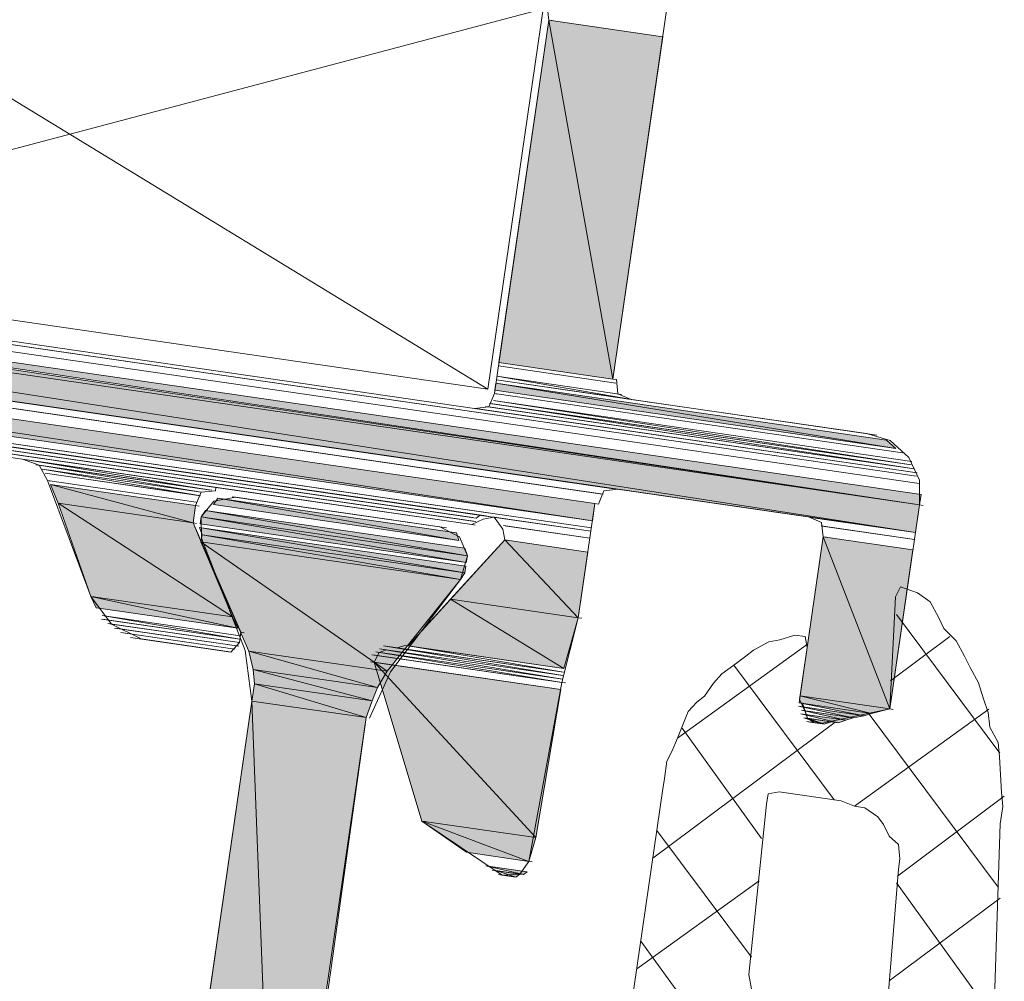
# Model space of a CAD drawing. Header units: millimetres. Extents: x 4446500 to 4448127, y 8380488 to 8381436.
# Tile 20 of 30: x 4448030 to 4448046, y 8381046 to 8381061. Entities that reach past the tile are written whole.
import ezdxf

# ---------------------------------------------------------------- set-up
doc = ezdxf.new("R2010")
doc.units = ezdxf.units.MM
doc.layers.add('Импорт в семействах', color=7, linetype='Continuous', lineweight=18)
doc.layers.add('Элементы узлов', color=7, linetype='Continuous', lineweight=18)

# ---------------------------------------------------------------- blocks, each defined once
blk = doc.blocks.new('Витражная стойка в сборе - Окно для витража_dwg-21250016-Разрез 2-2')
at = {"layer": 'Импорт в семействах'}
for points in [[(4448039.372, 8381055.111), (4448037.578, 8381055.372), (4448038.361, 8381060.754)], [(4448039.372, 8381055.111), (4448038.361, 8381060.754), (4448040.155, 8381060.493)], [(4448044.192, 8381053.134), (4448000.374, 8381059.502), (4448000.398, 8381059.665), (4448013.341, 8381057.735)], [(4448044.129, 8381052.699), (4448000.311, 8381059.067), (4448000.374, 8381059.502), (4448013.341, 8381057.486)], [(4448044.129, 8381052.699), (4448000.374, 8381059.502), (4448044.192, 8381053.134)], [(4448039.048, 8381052.882), (4448000.232, 8381058.524), (4448000.272, 8381058.796), (4448013.341, 8381056.803)], [(4448039.048, 8381052.882), (4448000.272, 8381058.796), (4448039.088, 8381053.154)], [(4448044.192, 8381053.134), (4448013.341, 8381057.784), (4448044.216, 8381053.297)], [(4448043.821, 8381054.021), (4448037.515, 8381054.937), (4448037.531, 8381055.046)], [(4448043.821, 8381054.021), (4448037.531, 8381055.046), (4448043.674, 8381054.153)], [(4448032.771, 8381052.851), (4448030.651, 8381053.159), (4448030.527, 8381053.455)], [(4448032.771, 8381052.851), (4448030.527, 8381053.455), (4448032.81, 8381053.123)], [(4448033.389, 8381051.373), (4448031.16, 8381051.697), (4448030.651, 8381053.159)], [(4448033.389, 8381051.373), (4448030.651, 8381053.159), (4448032.771, 8381052.851)], [(4448036.95, 8381052.577), (4448033.09, 8381053.138), (4448033.16, 8381053.239)], [(4448036.95, 8381052.577), (4448033.16, 8381053.239), (4448036.911, 8381052.693)], [(4448037.082, 8381052.336), (4448032.895, 8381052.944), (4448032.966, 8381053.045)], [(4448037.082, 8381052.336), (4448032.966, 8381053.045), (4448037.043, 8381052.453)], [(4448037.066, 8381052.227), (4448032.88, 8381052.835), (4448032.895, 8381052.944)], [(4448037.066, 8381052.227), (4448032.895, 8381052.944), (4448037.082, 8381052.336)], [(4448037.042, 8381052.064), (4448032.91, 8381052.664), (4448032.872, 8381052.781)], [(4448037.042, 8381052.064), (4448032.872, 8381052.781), (4448037.058, 8381052.173)], [(4448036.972, 8381051.963), (4448032.894, 8381052.555), (4448032.91, 8381052.664)], [(4448035.819, 8381050.521), (4448033.644, 8381050.837), (4448032.894, 8381052.555)], [(4448035.819, 8381050.521), (4448032.894, 8381052.555), (4448036.972, 8381051.963)], [(4448036.972, 8381051.963), (4448032.91, 8381052.664), (4448037.042, 8381052.064)], [(4448038.827, 8381051.361), (4448036.816, 8381051.653), (4448037.673, 8381052.583)], [(4448038.827, 8381051.361), (4448037.673, 8381052.583), (4448038.977, 8381052.393)], [(4448043.726, 8381049.927), (4448042.313, 8381050.132), (4448042.676, 8381052.633)], [(4448043.726, 8381049.927), (4448042.676, 8381052.633), (4448044.089, 8381052.427)], [(4448033.474, 8381051.195), (4448031.245, 8381051.518), (4448031.16, 8381051.697)], [(4448033.474, 8381051.195), (4448031.16, 8381051.697), (4448033.389, 8381051.373)], [(4448038.6, 8381050.561), (4448036.154, 8381050.917), (4448036.816, 8381051.653)], [(4448038.6, 8381050.561), (4448036.816, 8381051.653), (4448038.827, 8381051.361)], [(4448035.67, 8381050.265), (4448033.713, 8381050.549), (4448033.644, 8381050.837)], [(4448035.67, 8381050.265), (4448033.644, 8381050.837), (4448035.819, 8381050.521)], [(4448035.584, 8381050.055), (4448033.736, 8381050.324), (4448033.713, 8381050.549)], [(4448035.584, 8381050.055), (4448033.713, 8381050.549), (4448035.67, 8381050.265)], [(4448038.158, 8381047.905), (4448036.364, 8381048.165), (4448035.617, 8381050.661)], [(4448038.158, 8381047.905), (4448035.617, 8381050.661), (4448038.553, 8381050.234)], [(4448035.49, 8381049.791), (4448033.696, 8381050.052), (4448033.736, 8381050.324)], [(4448035.49, 8381049.791), (4448033.736, 8381050.324), (4448035.584, 8381050.055)], [(4448043.438, 8381049.858), (4448042.297, 8381050.024), (4448042.313, 8381050.132)], [(4448043.438, 8381049.858), (4448042.313, 8381050.132), (4448043.726, 8381049.927)], [(4448034.076, 8381040.06), (4448032.282, 8381040.321), (4448033.696, 8381050.052)], [(4448034.076, 8381040.06), (4448033.696, 8381050.052), (4448035.49, 8381049.791)], [(4448043.151, 8381049.788), (4448042.289, 8381049.969), (4448043.322, 8381049.819)], [(4448043.322, 8381049.819), (4448042.297, 8381050.024), (4448043.438, 8381049.858)], [(4448042.917, 8381049.711), (4448042.327, 8381049.852), (4448043.034, 8381049.75)], [(4448043.034, 8381049.75), (4448042.335, 8381049.907), (4448043.151, 8381049.788)], [(4448042.692, 8381049.689), (4448042.428, 8381049.782), (4448042.809, 8381049.727)], [(4448038.049, 8381047.532), (4448037.07, 8381047.674), (4448036.364, 8381048.165)], [(4448038.049, 8381047.532), (4448036.364, 8381048.165), (4448038.158, 8381047.905)], [(4448037.963, 8381047.323), (4448037.373, 8381047.464), (4448038.025, 8381047.369)], [(4448037.846, 8381047.284), (4448037.528, 8381047.386), (4448037.908, 8381047.331)]]:
    blk.add_hatch(color=256, dxfattribs=at).paths.add_polyline_path(points)
at = {"layer": 'Импорт в семействах', "color": 9, "true_color": 0xc0c0c0}
for p, q in [((4448037.406, 8381054.953), (4448024.25, 8381062.972)), ((4448023.38, 8381056.991), (4448038.276, 8381060.933)), ((4448045.457, 8381049.231), (4448043.831, 8381051.41)), ((4448043.735, 8381050.37), (4448044.669, 8381051.067)), ((4448040.384, 8381049.469), (4448042.431, 8381050.947)), ((4448042.852, 8381048.499), (4448041.273, 8381050.616)), ((4448043.171, 8381048.397), (4448045.28, 8381049.923)), ((4448045.428, 8381047.126), (4448043.384, 8381049.866)), ((4448039.999, 8381047.582), (4448042.863, 8381049.719)), ((4448041.709, 8381047.889), (4448040.462, 8381049.624)), ((4448043.844, 8381047.301), (4448045.525, 8381048.555)), ((4448041.549, 8381046.024), (4448040.062, 8381048.016)), ((4448039.746, 8381045.842), (4448041.668, 8381047.228)), ((4448045.353, 8381045.082), (4448043.828, 8381047.192)), ((4448043.716, 8381045.654), (4448045.459, 8381046.955)), ((4448042.171, 8381043.047), (4448039.809, 8381046.277))]:
    blk.add_line(p, q, dxfattribs=at)
at = {"layer": 'Импорт в семействах'}
for p, q in [((4448037.578, 8381055.372), (4448038.361, 8381060.754)), ((4448038.361, 8381060.754), (4448038.415, 8381060.746)), ((4448038.361, 8381060.754), (4448039.372, 8381055.111)), ((4448039.372, 8381055.111), (4448038.361, 8381060.754)), ((4448038.361, 8381060.754), (4448040.155, 8381060.493)), ((4448040.155, 8381060.493), (4448039.372, 8381055.111)), ((4448044.192, 8381053.134), (4448000.374, 8381059.502)), ((4448044.129, 8381052.699), (4448000.374, 8381059.502)), ((4448000.374, 8381059.502), (4448044.192, 8381053.134)), ((4448044.129, 8381052.699), (4448000.311, 8381059.067)), ((4448039.048, 8381052.882), (4448000.272, 8381058.796)), ((4448000.272, 8381058.796), (4448039.088, 8381053.154)), ((4448039.048, 8381052.882), (4448000.232, 8381058.524)), ((4448044.192, 8381053.134), (4448013.341, 8381057.784)), ((4448013.341, 8381057.784), (4448044.216, 8381053.297)), ((4448013.341, 8381057.735), (4448044.192, 8381053.134)), ((4448013.341, 8381057.486), (4448044.129, 8381052.699)), ((4448013.341, 8381056.803), (4448039.048, 8381052.882)), ((4448039.372, 8381055.111), (4448037.578, 8381055.372)), ((4448037.515, 8381054.937), (4448037.531, 8381055.046)), ((4448037.531, 8381055.046), (4448043.821, 8381054.021)), ((4448043.821, 8381054.021), (4448037.531, 8381055.046)), ((4448037.531, 8381055.046), (4448043.674, 8381054.153)), ((4448043.821, 8381054.021), (4448037.515, 8381054.937)), ((4448039.659, 8381054.792), (4448039.713, 8381054.784)), ((4448043.356, 8381054.255), (4448043.41, 8381054.247)), ((4448043.674, 8381054.153), (4448043.821, 8381054.021)), ((4448030.651, 8381053.159), (4448030.527, 8381053.455)), ((4448030.527, 8381053.455), (4448032.771, 8381052.851)), ((4448032.771, 8381052.851), (4448030.527, 8381053.455)), ((4448030.527, 8381053.455), (4448032.81, 8381053.123)), ((4448039.454, 8381053.379), (4448039.508, 8381053.371)), ((4448032.771, 8381052.851), (4448030.651, 8381053.159)), ((4448031.16, 8381051.697), (4448030.651, 8381053.159)), ((4448030.651, 8381053.159), (4448033.389, 8381051.373)), ((4448033.389, 8381051.373), (4448030.651, 8381053.159)), ((4448030.651, 8381053.159), (4448032.771, 8381052.851)), ((4448033.09, 8381053.138), (4448033.16, 8381053.239)), ((4448033.16, 8381053.239), (4448036.95, 8381052.577)), ((4448036.95, 8381052.577), (4448033.16, 8381053.239)), ((4448033.16, 8381053.239), (4448036.911, 8381052.693)), ((4448044.216, 8381053.297), (4448044.192, 8381053.134)), ((4448032.81, 8381053.123), (4448032.771, 8381052.851)), ((4448032.81, 8381053.123), (4448032.865, 8381053.115)), ((4448032.895, 8381052.944), (4448032.966, 8381053.045)), ((4448032.966, 8381053.045), (4448037.082, 8381052.336)), ((4448037.082, 8381052.336), (4448032.966, 8381053.045)), ((4448032.966, 8381053.045), (4448037.043, 8381052.453)), ((4448036.95, 8381052.577), (4448033.09, 8381053.138)), ((4448039.088, 8381053.154), (4448039.048, 8381052.882)), ((4448044.192, 8381053.134), (4448044.129, 8381052.699)), ((4448044.192, 8381053.134), (4448044.247, 8381053.126)), ((4448032.771, 8381052.851), (4448032.825, 8381052.843)), ((4448032.771, 8381052.851), (4448033.389, 8381051.373)), ((4448032.88, 8381052.835), (4448032.895, 8381052.944)), ((4448037.082, 8381052.336), (4448032.895, 8381052.944)), ((4448032.895, 8381052.944), (4448037.066, 8381052.227)), ((4448037.066, 8381052.227), (4448032.895, 8381052.944)), ((4448032.895, 8381052.944), (4448037.082, 8381052.336)), ((4448032.91, 8381052.664), (4448032.872, 8381052.781)), ((4448032.872, 8381052.781), (4448037.042, 8381052.064)), ((4448037.042, 8381052.064), (4448032.872, 8381052.781)), ((4448032.872, 8381052.781), (4448037.058, 8381052.173)), ((4448037.066, 8381052.227), (4448032.88, 8381052.835)), ((4448036.911, 8381052.693), (4448036.95, 8381052.577)), ((4448037.153, 8381052.825), (4448037.207, 8381052.817)), ((4448032.894, 8381052.555), (4448032.91, 8381052.664)), ((4448036.972, 8381051.963), (4448032.894, 8381052.555)), ((4448033.644, 8381050.837), (4448032.894, 8381052.555)), ((4448032.894, 8381052.555), (4448035.819, 8381050.521)), ((4448035.819, 8381050.521), (4448032.894, 8381052.555)), ((4448032.894, 8381052.555), (4448036.972, 8381051.963)), ((4448037.042, 8381052.064), (4448032.91, 8381052.664)), ((4448032.91, 8381052.664), (4448036.972, 8381051.963)), ((4448036.972, 8381051.963), (4448032.91, 8381052.664)), ((4448032.91, 8381052.664), (4448037.042, 8381052.064)), ((4448036.816, 8381051.653), (4448037.673, 8381052.583)), ((4448037.673, 8381052.583), (4448037.727, 8381052.575)), ((4448037.673, 8381052.583), (4448038.827, 8381051.361)), ((4448038.827, 8381051.361), (4448037.673, 8381052.583)), ((4448037.673, 8381052.583), (4448038.977, 8381052.393)), ((4448042.313, 8381050.132), (4448042.676, 8381052.633)), ((4448042.676, 8381052.633), (4448042.73, 8381052.625)), ((4448042.676, 8381052.633), (4448043.726, 8381049.927)), ((4448043.726, 8381049.927), (4448042.676, 8381052.633)), ((4448042.676, 8381052.633), (4448044.089, 8381052.427)), ((4448037.043, 8381052.453), (4448037.082, 8381052.336)), ((4448038.977, 8381052.393), (4448038.827, 8381051.361)), ((4448044.089, 8381052.427), (4448043.726, 8381049.927)), ((4448037.082, 8381052.336), (4448037.066, 8381052.227)), ((4448037.058, 8381052.173), (4448037.042, 8381052.064)), ((4448036.972, 8381051.963), (4448035.819, 8381050.521)), ((4448037.042, 8381052.064), (4448036.972, 8381051.963)), ((4448031.16, 8381051.697), (4448031.214, 8381051.689)), ((4448033.389, 8381051.373), (4448031.16, 8381051.697)), ((4448031.245, 8381051.518), (4448031.16, 8381051.697)), ((4448031.16, 8381051.697), (4448033.474, 8381051.195)), ((4448033.474, 8381051.195), (4448031.16, 8381051.697)), ((4448031.16, 8381051.697), (4448033.389, 8381051.373)), ((4448036.154, 8381050.917), (4448036.816, 8381051.653)), ((4448038.827, 8381051.361), (4448036.816, 8381051.653)), ((4448036.816, 8381051.653), (4448038.6, 8381050.561)), ((4448038.6, 8381050.561), (4448036.816, 8381051.653)), ((4448036.816, 8381051.653), (4448038.827, 8381051.361)), ((4448033.474, 8381051.195), (4448031.245, 8381051.518)), ((4448033.389, 8381051.373), (4448033.474, 8381051.195)), ((4448038.827, 8381051.361), (4448038.6, 8381050.561)), ((4448038.827, 8381051.361), (4448038.882, 8381051.353)), ((4448033.52, 8381051.132), (4448033.575, 8381051.124)), ((4448035.819, 8381050.521), (4448033.644, 8381050.837)), ((4448033.713, 8381050.549), (4448033.644, 8381050.837)), ((4448033.644, 8381050.837), (4448035.67, 8381050.265)), ((4448035.67, 8381050.265), (4448033.644, 8381050.837)), ((4448033.644, 8381050.837), (4448035.819, 8381050.521)), ((4448038.6, 8381050.561), (4448036.154, 8381050.917)), ((4448035.67, 8381050.265), (4448033.713, 8381050.549)), ((4448033.736, 8381050.324), (4448033.713, 8381050.549)), ((4448033.713, 8381050.549), (4448035.584, 8381050.055)), ((4448035.584, 8381050.055), (4448033.713, 8381050.549)), ((4448033.713, 8381050.549), (4448035.67, 8381050.265)), ((4448036.364, 8381048.165), (4448035.617, 8381050.661)), ((4448035.617, 8381050.661), (4448038.158, 8381047.905)), ((4448038.158, 8381047.905), (4448035.617, 8381050.661)), ((4448035.617, 8381050.661), (4448038.553, 8381050.234)), ((4448035.819, 8381050.521), (4448035.67, 8381050.265)), ((4448033.696, 8381050.052), (4448033.736, 8381050.324)), ((4448035.584, 8381050.055), (4448033.736, 8381050.324)), ((4448033.736, 8381050.324), (4448035.49, 8381049.791)), ((4448035.49, 8381049.791), (4448033.736, 8381050.324)), ((4448033.736, 8381050.324), (4448035.584, 8381050.055)), ((4448035.67, 8381050.265), (4448035.584, 8381050.055)), ((4448038.553, 8381050.234), (4448038.158, 8381047.905)), ((4448038.568, 8381050.343), (4448038.623, 8381050.335)), ((4448042.297, 8381050.024), (4448042.313, 8381050.132)), ((4448043.726, 8381049.927), (4448042.313, 8381050.132)), ((4448042.313, 8381050.132), (4448043.438, 8381049.858)), ((4448043.438, 8381049.858), (4448042.313, 8381050.132)), ((4448042.313, 8381050.132), (4448043.726, 8381049.927)), ((4448032.282, 8381040.321), (4448033.696, 8381050.052)), ((4448035.49, 8381049.791), (4448033.696, 8381050.052)), ((4448033.696, 8381050.052), (4448034.076, 8381040.06)), ((4448034.076, 8381040.06), (4448033.696, 8381050.052)), ((4448033.696, 8381050.052), (4448035.49, 8381049.791)), ((4448035.584, 8381050.055), (4448035.49, 8381049.791)), ((4448043.151, 8381049.788), (4448042.289, 8381049.969)), ((4448042.289, 8381049.969), (4448043.322, 8381049.819)), ((4448043.438, 8381049.858), (4448042.297, 8381050.024)), ((4448043.322, 8381049.819), (4448042.297, 8381050.024)), ((4448042.297, 8381050.024), (4448043.438, 8381049.858)), ((4448043.726, 8381049.927), (4448043.438, 8381049.858)), ((4448043.726, 8381049.927), (4448043.78, 8381049.919)), ((4448035.49, 8381049.791), (4448034.076, 8381040.06)), ((4448042.917, 8381049.711), (4448042.327, 8381049.852)), ((4448042.327, 8381049.852), (4448043.034, 8381049.75)), ((4448043.034, 8381049.75), (4448042.335, 8381049.907)), ((4448042.335, 8381049.907), (4448043.151, 8381049.788)), ((4448042.692, 8381049.689), (4448042.428, 8381049.782)), ((4448042.428, 8381049.782), (4448042.809, 8381049.727)), ((4448043.151, 8381049.788), (4448043.034, 8381049.75)), ((4448043.322, 8381049.819), (4448043.151, 8381049.788)), ((4448043.438, 8381049.858), (4448043.322, 8381049.819)), ((4448042.638, 8381049.697), (4448042.692, 8381049.689)), ((4448042.809, 8381049.727), (4448042.692, 8381049.689)), ((4448043.034, 8381049.75), (4448042.917, 8381049.711)), ((4448036.364, 8381048.165), (4448036.419, 8381048.157)), ((4448038.158, 8381047.905), (4448036.364, 8381048.165)), ((4448037.07, 8381047.674), (4448036.364, 8381048.165)), ((4448036.364, 8381048.165), (4448038.049, 8381047.532)), ((4448038.049, 8381047.532), (4448036.364, 8381048.165)), ((4448036.364, 8381048.165), (4448038.158, 8381047.905)), ((4448038.158, 8381047.905), (4448038.049, 8381047.532)), ((4448038.049, 8381047.532), (4448037.07, 8381047.674)), ((4448037.963, 8381047.323), (4448037.373, 8381047.464)), ((4448037.373, 8381047.464), (4448038.025, 8381047.369)), ((4448038.049, 8381047.532), (4448038.103, 8381047.524)), ((4448037.846, 8381047.284), (4448037.528, 8381047.386)), ((4448037.528, 8381047.386), (4448037.908, 8381047.331)), ((4448037.908, 8381047.331), (4448037.846, 8381047.284)), ((4448038.025, 8381047.369), (4448037.963, 8381047.323))]:
    blk.add_line(p, q, dxfattribs=at)
at = {"layer": 'Импорт в семействах', "flags": 128}
for points in [[(4448035.812, 8381050.855), (4448035.695, 8381050.816), (4448035.617, 8381050.661), (4448036.364, 8381048.165), (4448037.629, 8381047.315), (4448037.908, 8381047.331), (4448038.049, 8381047.532), (4448038.568, 8381050.343), (4448038.827, 8381051.361), (4448039.088, 8381053.154), (4448039.142, 8381053.146), (4448039.228, 8381053.356), (4448039.454, 8381053.379), (4448042.444, 8381052.944), (4448042.653, 8381052.858), (4448042.676, 8381052.633), (4448042.297, 8381050.024), (4448042.351, 8381050.016), (4448042.428, 8381049.782), (4448042.638, 8381049.697), (4448043.726, 8381049.927), (4448044.192, 8381053.134), (4448044.193, 8381053.523), (4448044.023, 8381053.88), (4448043.728, 8381054.145), (4448043.356, 8381054.255), (4448039.659, 8381054.792), (4448039.45, 8381054.879), (4448039.427, 8381055.103), (4448039.372, 8381055.111), (4448041.356, 8381068.757)], [(4448023.442, 8381056.65), (4448037.196, 8381054.651), (4448037.421, 8381054.673), (4448037.507, 8381054.883), (4448038.361, 8381060.754), (4448038.338, 8381060.979), (4448038.128, 8381061.065)], [(4448000.601, 8381059.914), (4448044.147, 8381053.585), (4448000.601, 8381059.914)], [(4448000.546, 8381059.921), (4448044.147, 8381053.585), (4448000.655, 8381059.906), (4448044.147, 8381053.585), (4448000.655, 8381059.906), (4448044.147, 8381053.585), (4448000.655, 8381059.906), (4448023.442, 8381056.65), (4448000.663, 8381059.96), (4448023.442, 8381056.65), (4448000.717, 8381059.953), (4448023.387, 8381056.658), (4448000.717, 8381059.953)], [(4448003.805, 8381057.894), (4448039.033, 8381052.774), (4448003.859, 8381057.886)], [(4448003.805, 8381057.894), (4448039.033, 8381052.774), (4448003.805, 8381057.894)], [(4448003.859, 8381057.886), (4448039.033, 8381052.774), (4448003.859, 8381057.886), (4448037.402, 8381053.011), (4448003.968, 8381057.87)], [(4448003.905, 8381057.824), (4448037.448, 8381052.949), (4448037.394, 8381052.957), (4448003.905, 8381057.824), (4448037.339, 8381052.965), (4448003.96, 8381057.816), (4448037.394, 8381052.957), (4448037.339, 8381052.965), (4448003.96, 8381057.816), (4448037.339, 8381052.965), (4448003.96, 8381057.816), (4448037.339, 8381052.965), (4448003.96, 8381057.816), (4448037.285, 8381052.973), (4448004.014, 8381057.808)], [(4448003.96, 8381057.816), (4448037.339, 8381052.965), (4448037.285, 8381052.973), (4448003.96, 8381057.816), (4448037.231, 8381052.98), (4448004.014, 8381057.808), (4448037.285, 8381052.973), (4448037.223, 8381052.926), (4448004.006, 8381057.753), (4448037.223, 8381052.926), (4448004.061, 8381057.745)], [(4448004.006, 8381057.753), (4448037.223, 8381052.926), (4448004.006, 8381057.753), (4448037.168, 8381052.934), (4448004.115, 8381057.737)], [(4448004.053, 8381057.691), (4448037.215, 8381052.871), (4448037.161, 8381052.879), (4448004.053, 8381057.691), (4448037.161, 8381052.879), (4448004.107, 8381057.683), (4448037.161, 8381052.879), (4448004.107, 8381057.683), (4448037.161, 8381052.879), (4448004.161, 8381057.675), (4448037.161, 8381052.879), (4448004.161, 8381057.675), (4448037.161, 8381052.879), (4448004.216, 8381057.667)], [(4448004.153, 8381057.621), (4448037.153, 8381052.825), (4448004.153, 8381057.621)], [(4448003.805, 8381057.894), (4448003.913, 8381057.878), (4448039.033, 8381052.774), (4448003.859, 8381057.886)], [(4448012.199, 8381056.451), (4448030.085, 8381053.852), (4448030.349, 8381053.758), (4448030.481, 8381053.517), (4448031.16, 8381051.697), (4448031.485, 8381051.261), (4448031.951, 8381051.027), (4448033.31, 8381050.83), (4448033.364, 8381050.822), (4448033.497, 8381050.969), (4448033.52, 8381051.132), (4448032.771, 8381052.851), (4448032.81, 8381053.123), (4448032.896, 8381053.333), (4448033.122, 8381053.355), (4448033.13, 8381053.41), (4448037.153, 8381052.825), (4448037.332, 8381052.91), (4448037.503, 8381052.941), (4448037.642, 8381052.754), (4448037.673, 8381052.583), (4448036.154, 8381050.917), (4448036.208, 8381050.909)], [(4448037.547, 8381055.155), (4448039.504, 8381054.871), (4448037.547, 8381055.155), (4448039.504, 8381054.871), (4448037.547, 8381055.155), (4448039.605, 8381054.8), (4448037.539, 8381055.1), (4448039.605, 8381054.8), (4448037.539, 8381055.1), (4448039.659, 8381054.792), (4448037.539, 8381055.1), (4448039.659, 8381054.792), (4448037.539, 8381055.1), (4448043.519, 8381054.231), (4448037.539, 8381055.1), (4448043.519, 8381054.231), (4448037.539, 8381055.1)], [(4448037.507, 8381054.883), (4448043.922, 8381053.951), (4448037.507, 8381054.883), (4448043.922, 8381053.951), (4448037.507, 8381054.883), (4448037.562, 8381054.875)], [(4448037.491, 8381054.774), (4448044.07, 8381053.818), (4448037.491, 8381054.774), (4448044.07, 8381053.818), (4448037.491, 8381054.774), (4448044.062, 8381053.764), (4448037.429, 8381054.728), (4448037.484, 8381054.72), (4448044.062, 8381053.764), (4448037.484, 8381054.72), (4448044.108, 8381053.701), (4448037.367, 8381054.681), (4448037.421, 8381054.673), (4448044.108, 8381053.701), (4448037.421, 8381054.673)], [(4448037.305, 8381054.635), (4448044.155, 8381053.64), (4448037.25, 8381054.643), (4448037.305, 8381054.635), (4448044.155, 8381053.64), (4448037.305, 8381054.635), (4448044.155, 8381053.64), (4448037.196, 8381054.651), (4448037.25, 8381054.643), (4448044.155, 8381053.64), (4448037.25, 8381054.643), (4448044.155, 8381053.64), (4448037.196, 8381054.651), (4448044.155, 8381053.64), (4448037.196, 8381054.651), (4448037.25, 8381054.643)], [(4448030.085, 8381053.852), (4448037.153, 8381052.825), (4448030.085, 8381053.852), (4448030.194, 8381053.836), (4448037.153, 8381052.825), (4448030.085, 8381053.852), (4448030.194, 8381053.836), (4448037.153, 8381052.825), (4448030.194, 8381053.836), (4448037.153, 8381052.825), (4448030.194, 8381053.836), (4448033.075, 8381053.417), (4448030.248, 8381053.828), (4448030.194, 8381053.836), (4448033.13, 8381053.41), (4448033.075, 8381053.417), (4448030.194, 8381053.836), (4448033.075, 8381053.417), (4448030.248, 8381053.828), (4448033.075, 8381053.417), (4448030.248, 8381053.828), (4448033.013, 8381053.371), (4448030.295, 8381053.766), (4448033.067, 8381053.363), (4448033.013, 8381053.371), (4448030.295, 8381053.766), (4448032.959, 8381053.379), (4448030.349, 8381053.758), (4448030.295, 8381053.766), (4448033.013, 8381053.371), (4448032.959, 8381053.379), (4448030.295, 8381053.766), (4448032.959, 8381053.379), (4448030.349, 8381053.758), (4448032.959, 8381053.379), (4448030.349, 8381053.758), (4448032.896, 8381053.333), (4448030.396, 8381053.696), (4448032.896, 8381053.333), (4448030.396, 8381053.696), (4448032.834, 8381053.286), (4448030.442, 8381053.634), (4448032.888, 8381053.278), (4448032.834, 8381053.286), (4448030.442, 8381053.634)], [(4448030.535, 8381053.509), (4448030.481, 8381053.517), (4448032.818, 8381053.177), (4448030.481, 8381053.517), (4448032.818, 8381053.177), (4448030.481, 8381053.517)], [(4448035.49, 8381049.791), (4448034.13, 8381040.052)], [(4448032.282, 8381040.321), (4448033.696, 8381050.052), (4448033.59, 8381050.845), (4448032.902, 8381052.61), (4448032.895, 8381052.944), (4448033.098, 8381053.192), (4448033.44, 8381053.254), (4448036.648, 8381052.788), (4448036.958, 8381052.631), (4448037.082, 8381052.336), (4448036.972, 8381051.963), (4448035.873, 8381050.513), (4448035.545, 8381049.783)], [(4448037.448, 8381052.949), (4448039.025, 8381052.72), (4448037.503, 8381052.941), (4448037.448, 8381052.949), (4448039.025, 8381052.72), (4448037.448, 8381052.949), (4448039.025, 8381052.72), (4448037.557, 8381052.933), (4448037.503, 8381052.941), (4448039.025, 8381052.72), (4448037.503, 8381052.941), (4448039.025, 8381052.72), (4448037.611, 8381052.925), (4448037.557, 8381052.933), (4448039.025, 8381052.72), (4448037.557, 8381052.933)], [(4448042.498, 8381052.936), (4448042.444, 8381052.944), (4448044.129, 8381052.699), (4448042.498, 8381052.936), (4448042.444, 8381052.944), (4448044.129, 8381052.699), (4448042.444, 8381052.944), (4448044.129, 8381052.699), (4448042.552, 8381052.928), (4448042.498, 8381052.936), (4448044.129, 8381052.699), (4448042.498, 8381052.936), (4448044.129, 8381052.699), (4448042.607, 8381052.92), (4448042.552, 8381052.928), (4448044.129, 8381052.699), (4448042.552, 8381052.928)], [(4448045.202, 8381040.219), (4448045.462, 8381048.12), (4448045.501, 8381048.392), (4448045.479, 8381048.617), (4448045.464, 8381048.897), (4448045.449, 8381049.177), (4448045.426, 8381049.402), (4448045.295, 8381049.643), (4448045.272, 8381049.869), (4448045.195, 8381050.102), (4448045.118, 8381050.335), (4448044.986, 8381050.576), (4448044.901, 8381050.755), (4448044.77, 8381050.996), (4448044.576, 8381051.191), (4448044.491, 8381051.37), (4448044.359, 8381051.611), (4448044.158, 8381051.751), (4448043.894, 8381051.845), (4448043.816, 8381051.69), (4448043.726, 8381049.927), (4448042.638, 8381049.697), (4448042.529, 8381049.712), (4448042.428, 8381049.782), (4448042.39, 8381049.899), (4448042.305, 8381050.078), (4448042.423, 8381050.893), (4448042.392, 8381051.064), (4448042.229, 8381051.088), (4448041.996, 8381051.011), (4448041.825, 8381050.98), (4448041.584, 8381050.849), (4448041.459, 8381050.756), (4448041.273, 8381050.616), (4448041.086, 8381050.477), (4448040.953, 8381050.33), (4448040.813, 8381050.128), (4448040.689, 8381050.035), (4448040.556, 8381049.888), (4448040.47, 8381049.678), (4448040.384, 8381049.469), (4448040.298, 8381049.259), (4448040.22, 8381049.104), (4448040.181, 8381048.832), (4448040.157, 8381048.669), (4448038.711, 8381038.72)], [(4448031.338, 8381051.394), (4448033.512, 8381051.078), (4448031.338, 8381051.394), (4448033.512, 8381051.078), (4448031.338, 8381051.394), (4448033.505, 8381051.024), (4448031.384, 8381051.332), (4448031.33, 8381051.34), (4448033.505, 8381051.024), (4448031.33, 8381051.34)], [(4448031.896, 8381051.035), (4448033.31, 8381050.83), (4448031.951, 8381051.027), (4448031.896, 8381051.035), (4448033.31, 8381050.83), (4448031.896, 8381051.035), (4448032.005, 8381051.019)], [(4448035.578, 8381050.778), (4448038.568, 8381050.343), (4448035.578, 8381050.778), (4448038.568, 8381050.343), (4448035.633, 8381050.77), (4448038.568, 8381050.343), (4448035.633, 8381050.77), (4448035.578, 8381050.778), (4448038.568, 8381050.343), (4448035.641, 8381050.824), (4448038.576, 8381050.397), (4448035.641, 8381050.824), (4448038.576, 8381050.397), (4448035.703, 8381050.871), (4448038.584, 8381050.452), (4448035.703, 8381050.871), (4448038.584, 8381050.452), (4448035.765, 8381050.917), (4448035.983, 8381050.885), (4448035.765, 8381050.917), (4448035.983, 8381050.885), (4448035.819, 8381050.909), (4448035.928, 8381050.893), (4448035.765, 8381050.917), (4448035.819, 8381050.909), (4448035.928, 8381050.893), (4448035.819, 8381050.909)], [(4448035.819, 8381050.909), (4448035.983, 8381050.885), (4448036.099, 8381050.924), (4448038.6, 8381050.561), (4448036.154, 8381050.917), (4448038.6, 8381050.561), (4448036.154, 8381050.917), (4448038.592, 8381050.506), (4448036.091, 8381050.87), (4448038.592, 8381050.506), (4448036.091, 8381050.87), (4448038.592, 8381050.506), (4448036.037, 8381050.878), (4448036.091, 8381050.87), (4448038.592, 8381050.506), (4448036.091, 8381050.87), (4448038.592, 8381050.506), (4448035.983, 8381050.885), (4448036.037, 8381050.878), (4448038.592, 8381050.506), (4448036.037, 8381050.878)], [(4448035.562, 8381050.669), (4448038.553, 8381050.234), (4448035.617, 8381050.661), (4448035.562, 8381050.669), (4448038.553, 8381050.234), (4448035.562, 8381050.669), (4448035.671, 8381050.653)], [(4448042.374, 8381049.79), (4448042.809, 8381049.727), (4448042.428, 8381049.782), (4448042.374, 8381049.79), (4448042.917, 8381049.711), (4448042.809, 8381049.727), (4448042.374, 8381049.79), (4448042.638, 8381049.697), (4448042.475, 8381049.72), (4448042.42, 8381049.728), (4448042.692, 8381049.689), (4448042.638, 8381049.697), (4448042.42, 8381049.728), (4448042.638, 8381049.697), (4448042.475, 8381049.72), (4448042.638, 8381049.697), (4448042.475, 8381049.72), (4448042.583, 8381049.704), (4448042.529, 8381049.712), (4448042.583, 8381049.704), (4448042.529, 8381049.712), (4448042.475, 8381049.72), (4448042.638, 8381049.697), (4448042.583, 8381049.704), (4448042.475, 8381049.72)], [(4448037.574, 8381047.323), (4448037.846, 8381047.284), (4448037.629, 8381047.315), (4448037.574, 8381047.323), (4448037.846, 8381047.284), (4448037.574, 8381047.323), (4448037.792, 8381047.292), (4448037.629, 8381047.315), (4448037.846, 8381047.284), (4448037.792, 8381047.292), (4448037.629, 8381047.315), (4448037.792, 8381047.292), (4448037.629, 8381047.315), (4448037.792, 8381047.292), (4448037.629, 8381047.315), (4448037.737, 8381047.3), (4448037.683, 8381047.308), (4448037.737, 8381047.3), (4448037.683, 8381047.308), (4448037.629, 8381047.315), (4448037.792, 8381047.292), (4448037.737, 8381047.3), (4448037.629, 8381047.315), (4448037.683, 8381047.308)]]:
    blk.add_lwpolyline(points, dxfattribs=at)
for points in [[(4448023.38, 8381056.991), (4448037.406, 8381054.953), (4448038.276, 8381060.933), (4448024.25, 8381062.972)], [(4448000.476, 8381059.821), (4448044.185, 8381053.468), (4448000.476, 8381059.821), (4448044.185, 8381053.468)], [(4448000.311, 8381059.067), (4448039.399, 8381053.387), (4448000.311, 8381059.067), (4448039.454, 8381053.379), (4448039.399, 8381053.387), (4448000.311, 8381059.067), (4448039.345, 8381053.394), (4448000.311, 8381059.067), (4448039.399, 8381053.387), (4448039.345, 8381053.394), (4448000.311, 8381059.067), (4448039.291, 8381053.402), (4448000.311, 8381059.067), (4448039.345, 8381053.394), (4448039.291, 8381053.402)], [(4448000.295, 8381058.959), (4448039.166, 8381053.309), (4448039.22, 8381053.301), (4448000.295, 8381058.959), (4448039.166, 8381053.309)], [(4448037.57, 8381055.318), (4448039.419, 8381055.049), (4448037.57, 8381055.318), (4448039.419, 8381055.049)], [(4448033.269, 8381053.223), (4448036.911, 8381052.693), (4448033.16, 8381053.239), (4448033.269, 8381053.223), (4448036.911, 8381052.693)], [(4448033.44, 8381053.254), (4448036.756, 8381052.772), (4448033.386, 8381053.262), (4448033.44, 8381053.254), (4448036.756, 8381052.772)], [(4448037.65, 8381052.808), (4448039.009, 8381052.611), (4448037.704, 8381052.8), (4448037.65, 8381052.808), (4448039.009, 8381052.611)], [(4448042.645, 8381052.804), (4448044.113, 8381052.59), (4448042.7, 8381052.796), (4448042.645, 8381052.804), (4448044.113, 8381052.59)], [(4448031.431, 8381051.269), (4448033.497, 8381050.969), (4448031.485, 8381051.261), (4448031.431, 8381051.269), (4448033.497, 8381050.969)], [(4448031.532, 8381051.199), (4448033.489, 8381050.915), (4448031.586, 8381051.191), (4448031.532, 8381051.199), (4448033.489, 8381050.915)], [(4448031.632, 8381051.129), (4448033.426, 8381050.868), (4448031.632, 8381051.129), (4448033.426, 8381050.868), (4448031.632, 8381051.129), (4448033.426, 8381050.868), (4448031.741, 8381051.113), (4448031.632, 8381051.129), (4448033.426, 8381050.868)], [(4448031.788, 8381051.051), (4448033.364, 8381050.822), (4448031.788, 8381051.051), (4448033.364, 8381050.822), (4448031.788, 8381051.051), (4448033.31, 8381050.83), (4448031.896, 8381051.035), (4448031.788, 8381051.051), (4448033.364, 8381050.822), (4448033.31, 8381050.83)], [(4448041.54, 8381045.581), (4448041.509, 8381045.752), (4448041.788, 8381048.432), (4448041.812, 8381048.595), (4448041.983, 8381048.626), (4448042.961, 8381048.483), (4448043.171, 8381048.397), (4448043.334, 8381048.374), (4448043.535, 8381048.233), (4448043.628, 8381048.109), (4448043.713, 8381047.93), (4448043.861, 8381047.797), (4448043.883, 8381047.573), (4448043.86, 8381047.409), (4448043.644, 8381044.776), (4448043.558, 8381044.567), (4448043.441, 8381044.528), (4448042.354, 8381044.686), (4448042.199, 8381044.764), (4448041.997, 8381044.904), (4448041.896, 8381044.974), (4448041.749, 8381045.107), (4448041.71, 8381045.223), (4448041.571, 8381045.411)], [(4448037.474, 8381047.394), (4448037.908, 8381047.331), (4448037.528, 8381047.386), (4448037.474, 8381047.394), (4448037.963, 8381047.323), (4448037.908, 8381047.331)]]:
    blk.add_lwpolyline(points, close=True, dxfattribs=at)
blk = doc.blocks.new('Витражная стойка в сборе - Витражная стойка в сборе-21069598-Разрез 2-2')
blk.add_blockref('Витражная стойка в сборе - Окно для витража_dwg-21250016-Разрез 2-2', (0, 0))

msp = doc.modelspace()

# ---------------------------------------------------------------- block references
at = {"layer": 'Элементы узлов'}
msp.add_blockref('Витражная стойка в сборе - Витражная стойка в сборе-21069598-Разрез 2-2', (0, 0), dxfattribs=at)

doc.saveas('drawing.dxf')
